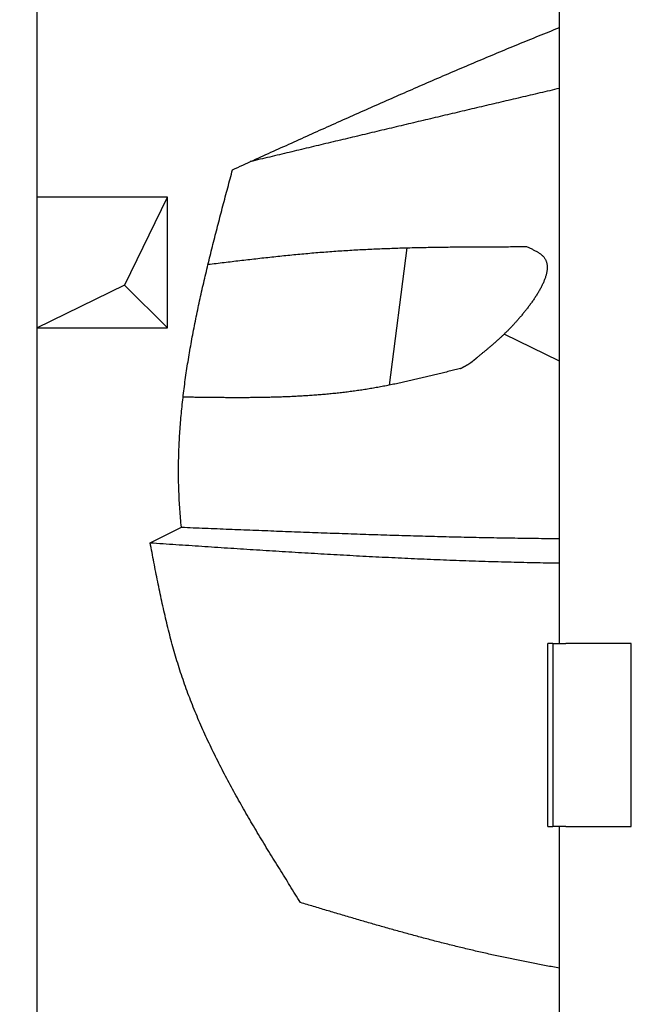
# Model space of a CAD drawing. Extents: x 562 to 7231, y 5317 to 12476.
# Tile 4 of 68: x 1060 to 1528, y 8432 to 9186. Entities that reach past the tile are written whole.
import ezdxf

# ---------------------------------------------------------------- set-up
doc = ezdxf.new("R2010")
doc.units = 0
doc.layers.get('0').update_dxf_attribs({"linetype": 'CONTINUOUS'})
doc.layers.get('DEFPOINTS').update_dxf_attribs({"linetype": 'CONTINUOUS'})
for name, color, linetype in [('4', 3, 'CONTINUOUS'), ('BREAKTHROUGH', 1, 'CONTINUOUS'), ('CAR', 10, 'CONTINUOUS')]:
    doc.layers.add(name, color=color, linetype=linetype)
doc.styles.get("Standard").update_dxf_attribs({"font": 'ISOCP.SHX'})
doc.dimstyles.get("Standard").update_dxf_attribs({"dimtxt": 50, "dimasz": 100, "dimexe": 0.18, "dimexo": 0.0625, "dimgap": 15, "dimtad": 1, "dimlfac": 0.1, "dimzin": 0, "dimcen": 0.09, "dimazin": 3, "dimtfac": 1, "dimtofl": 0, "dimtmove": 0, "dimatfit": 3})

# ---------------------------------------------------------------- blocks, each defined once
blk = doc.blocks.new('PUNKT')
at = {"layer": '4', "color": 0, "linetype": 'BYBLOCK'}
blk.add_line((-0.5, 0), (-1, 0), dxfattribs=at)
at = {"layer": '4', "color": 0, "linetype": 'BYBLOCK', "const_width": 0.5}
blk.add_lwpolyline([(-0.25, 0, 1), (0.25, 0, 1)], format="xyb", close=True, dxfattribs=at)
blk = doc.blocks.new('*U39')
at = {"layer": '4', "color": 2}
blk.add_text('88.4', height=70, rotation=90, dxfattribs=at).set_placement((632.77, 8470.24))
blk = doc.blocks.new('*D7')
at = {"layer": '4'}
for p, q in [((1052.71, 8999.58), (622.77, 8999.58)), ((662.77, 8155.9), (662.77, 8959.58)), ((852.77, 8115.9), (622.77, 8115.9))]:
    blk.add_line(p, q, dxfattribs=at)
at = {"layer": 'DEFPOINTS', "color": 0}
for p in [(662.77, 8999.58), (1072.71, 8999.58), (872.77, 8115.9)]:
    blk.add_point(p, dxfattribs=at)
blk.add_blockref('*U39', (0, 0))
at = {"layer": '4', "xscale": 40, "yscale": 40, "zscale": 40}
for p, rotation in [((662.77, 8999.58), 90), ((662.77, 8115.9), 270)]:
    blk.add_blockref('PUNKT', p, dxfattribs=dict(at, rotation=rotation))

msp = doc.modelspace()

# ---------------------------------------------------------------- linework, layer by layer
for p, q in [((1072.775, 11965.902), (1072.775, 5815.902)), ((1472.775, 8708.018), (1472.775, 10683.018)), ((1467.775, 8708.018), (1463.775, 8708.018)), ((1463.775, 8568.018), (1463.775, 8708.018)), ((1467.775, 8708.018), (1477.775, 8708.018)), ((1467.775, 8708.018), (1467.775, 8568.018)), ((1527.775, 8708.018), (1477.775, 8708.018)), ((1527.775, 8568.018), (1527.775, 8708.018)), ((1463.775, 8568.018), (1467.775, 8568.018)), ((1477.775, 8568.018), (1467.775, 8568.018)), ((1472.775, 8027.85), (1472.775, 8568.018)), ((1477.775, 8568.018), (1527.775, 8568.018))]:
    msp.add_line(p, q)
at = {"layer": 'BREAKTHROUGH'}
for p, q in [((1140.082, 8982.532), (1172.709, 9049.579)), ((1072.709, 8949.579), (1140.082, 8982.532)), ((1139.864, 8982.425), (1172.709, 8949.579))]:
    msp.add_line(p, q, dxfattribs=at)
msp.add_lwpolyline([(1172.709, 9049.579), (1072.709, 9049.579), (1072.709, 8949.579), (1172.709, 8949.579)], close=True, dxfattribs=at)
at = {"layer": 'CAR'}
for p, q in [((1356.015, 9010.932), (1342.444, 8905.75)), ((1472.775, 8924.149), (1430.523, 8944.888)), ((1159.546, 8785.13), (1183.446, 8797.039))]:
    msp.add_line(p, q, dxfattribs=at)
for points in [[(1222.62, 9070.73, 0), (1224.58, 9071.62, 0), (1226.54, 9072.51, 0), (1228.5, 9073.4, 0), (1230.46, 9074.28, 0), (1232.42, 9075.17, 0), (1234.38, 9076.06, 0), (1236.34, 9076.95, 0), (1238.3, 9077.84, 0), (1240.26, 9078.72, 0), (1242.22, 9079.61, 0), (1244.18, 9080.5, 0), (1246.14, 9081.39, 0), (1248.09, 9082.28, 0), (1250.05, 9083.16, 0), (1252.01, 9084.05, 0), (1253.97, 9084.94, 0), (1255.93, 9085.82, 0), (1257.89, 9086.71, 0), (1259.85, 9087.6, 0), (1261.81, 9088.48, 0), (1263.77, 9089.37, 0), (1265.73, 9090.25, 0), (1267.69, 9091.14, 0), (1269.65, 9092.02, 0), (1271.61, 9092.91, 0), (1273.57, 9093.79, 0), (1275.53, 9094.68, 0), (1277.49, 9095.56, 0), (1279.45, 9096.44, 0), (1281.42, 9097.33, 0), (1283.38, 9098.21, 0), (1285.34, 9099.09, 0), (1287.3, 9099.97, 0), (1289.26, 9100.86, 0), (1291.22, 9101.74, 0), (1293.18, 9102.62, 0), (1295.14, 9103.5, 0), (1297.11, 9104.38, 0), (1299.07, 9105.26, 0), (1301.03, 9106.14, 0), (1302.99, 9107.02, 0), (1304.96, 9107.89, 0), (1306.92, 9108.77, 0), (1308.88, 9109.65, 0), (1310.84, 9110.53, 0), (1312.81, 9111.4, 0), (1314.77, 9112.28, 0), (1316.73, 9113.15, 0), (1318.7, 9114.03, 0), (1320.66, 9114.9, 0), (1322.63, 9115.77, 0), (1324.59, 9116.65, 0), (1326.55, 9117.52, 0), (1328.52, 9118.39, 0), (1330.48, 9119.26, 0), (1332.45, 9120.13, 0), (1334.42, 9121, 0), (1336.38, 9121.87, 0), (1338.35, 9122.74, 0), (1340.31, 9123.61, 0), (1342.28, 9124.47, 0), (1344.25, 9125.34, 0), (1346.21, 9126.2, 0), (1348.18, 9127.07, 0), (1350.15, 9127.93, 0), (1352.11, 9128.8, 0), (1354.08, 9129.66, 0), (1356.05, 9130.52, 0), (1358.02, 9131.38, 0), (1359.99, 9132.24, 0), (1361.96, 9133.1, 0), (1363.93, 9133.96, 0), (1365.89, 9134.81, 0), (1367.86, 9135.67, 0), (1369.83, 9136.53, 0), (1371.8, 9137.38, 0), (1373.78, 9138.24, 0), (1375.75, 9139.09, 0), (1377.72, 9139.94, 0), (1379.69, 9140.79, 0), (1381.66, 9141.64, 0), (1383.63, 9142.49, 0), (1385.61, 9143.34, 0), (1387.58, 9144.19, 0), (1389.55, 9145.03, 0), (1391.53, 9145.88, 0), (1393.5, 9146.72, 0), (1395.47, 9147.57, 0), (1397.45, 9148.41, 0), (1399.42, 9149.25, 0), (1401.4, 9150.09, 0), (1403.37, 9150.93, 0), (1405.35, 9151.77, 0), (1407.33, 9152.6, 0), (1409.3, 9153.44, 0), (1411.28, 9154.27, 0), (1413.26, 9155.11, 0), (1415.23, 9155.94, 0), (1417.21, 9156.77, 0), (1419.19, 9157.6, 0), (1421.17, 9158.43, 0), (1423.15, 9159.26, 0), (1425.13, 9160.08, 0), (1427.11, 9160.91, 0), (1429.09, 9161.73, 0), (1431.07, 9162.56, 0), (1433.05, 9163.38, 0), (1435.03, 9164.2, 0), (1437.02, 9165.02, 0), (1439, 9165.84, 0), (1440.98, 9166.65, 0), (1442.97, 9167.47, 0), (1444.95, 9168.28, 0), (1446.93, 9169.09, 0), (1448.92, 9169.9, 0), (1450.91, 9170.71, 0), (1452.89, 9171.52, 0), (1454.88, 9172.33, 0), (1456.86, 9173.14, 0), (1458.85, 9173.94, 0), (1460.84, 9174.74, 0), (1462.83, 9175.54, 0), (1464.82, 9176.34, 0), (1466.8, 9177.14, 0), (1468.79, 9177.94, 0), (1470.78, 9178.74, 0), (1472.77, 9179.53, 0)], [(1472.77, 9132.94, 0), (1470.91, 9132.51, 0), (1469.05, 9132.07, 0), (1467.18, 9131.64, 0), (1465.32, 9131.2, 0), (1463.45, 9130.77, 0), (1461.59, 9130.33, 0), (1459.73, 9129.9, 0), (1457.86, 9129.46, 0), (1456, 9129.02, 0), (1454.13, 9128.59, 0), (1452.27, 9128.15, 0), (1450.41, 9127.71, 0), (1448.54, 9127.28, 0), (1446.68, 9126.84, 0), (1444.81, 9126.4, 0), (1442.95, 9125.97, 0), (1441.09, 9125.53, 0), (1439.22, 9125.09, 0), (1437.36, 9124.65, 0), (1435.5, 9124.22, 0), (1433.63, 9123.78, 0), (1431.77, 9123.34, 0), (1429.9, 9122.9, 0), (1428.04, 9122.46, 0), (1426.18, 9122.03, 0), (1424.31, 9121.59, 0), (1422.45, 9121.15, 0), (1420.59, 9120.71, 0), (1418.72, 9120.27, 0), (1416.86, 9119.83, 0), (1415, 9119.39, 0), (1413.13, 9118.95, 0), (1411.27, 9118.52, 0), (1409.41, 9118.08, 0), (1407.54, 9117.64, 0), (1405.68, 9117.2, 0), (1403.82, 9116.76, 0), (1401.95, 9116.32, 0), (1400.09, 9115.88, 0), (1398.23, 9115.44, 0), (1396.36, 9115, 0), (1394.5, 9114.56, 0), (1392.64, 9114.12, 0), (1390.78, 9113.68, 0), (1388.91, 9113.24, 0), (1387.05, 9112.79, 0), (1385.19, 9112.35, 0), (1383.32, 9111.91, 0), (1381.46, 9111.47, 0), (1379.6, 9111.03, 0), (1377.73, 9110.59, 0), (1375.87, 9110.15, 0), (1374.01, 9109.71, 0), (1372.15, 9109.27, 0), (1370.28, 9108.82, 0), (1368.42, 9108.38, 0), (1366.56, 9107.94, 0), (1364.7, 9107.5, 0), (1362.83, 9107.06, 0), (1360.97, 9106.62, 0), (1359.11, 9106.17, 0), (1357.24, 9105.73, 0), (1355.38, 9105.29, 0), (1353.52, 9104.85, 0), (1351.66, 9104.41, 0), (1349.79, 9103.96, 0), (1347.93, 9103.52, 0), (1346.07, 9103.08, 0), (1344.21, 9102.64, 0), (1342.34, 9102.19, 0), (1340.48, 9101.75, 0), (1338.62, 9101.31, 0), (1336.76, 9100.86, 0), (1334.89, 9100.42, 0), (1333.03, 9099.98, 0), (1331.17, 9099.54, 0), (1329.31, 9099.09, 0), (1327.44, 9098.65, 0), (1325.58, 9098.21, 0), (1323.72, 9097.76, 0), (1321.86, 9097.32, 0), (1319.99, 9096.88, 0), (1318.13, 9096.43, 0), (1316.27, 9095.99, 0), (1314.41, 9095.54, 0), (1312.54, 9095.1, 0), (1310.68, 9094.66, 0), (1308.82, 9094.21, 0), (1306.96, 9093.77, 0), (1305.1, 9093.33, 0), (1303.23, 9092.88, 0), (1301.37, 9092.44, 0), (1299.51, 9091.99, 0), (1297.65, 9091.55, 0), (1295.78, 9091.11, 0), (1293.92, 9090.66, 0), (1292.06, 9090.22, 0), (1290.2, 9089.77, 0), (1288.33, 9089.33, 0), (1286.47, 9088.89, 0), (1284.61, 9088.44, 0), (1282.75, 9088, 0), (1280.89, 9087.55, 0), (1279.02, 9087.11, 0), (1277.16, 9086.66, 0), (1275.3, 9086.22, 0), (1273.44, 9085.78, 0), (1271.58, 9085.33, 0), (1269.71, 9084.89, 0), (1267.85, 9084.44, 0), (1265.99, 9084, 0), (1264.13, 9083.55, 0), (1262.26, 9083.11, 0), (1260.4, 9082.66, 0), (1258.54, 9082.22, 0), (1256.68, 9081.77, 0), (1254.82, 9081.33, 0), (1252.95, 9080.89, 0), (1251.09, 9080.44, 0), (1249.23, 9080, 0), (1247.37, 9079.55, 0), (1245.51, 9079.11, 0), (1243.64, 9078.66, 0), (1241.78, 9078.22, 0), (1239.92, 9077.77, 0), (1238.06, 9077.33, 0), (1236.19, 9076.88, 0)], [(1183.45, 8797.04, 0), (1183.28, 8798.74, 0), (1183.12, 8800.44, 0), (1182.96, 8802.14, 0), (1182.81, 8803.84, 0), (1182.67, 8805.54, 0), (1182.54, 8807.24, 0), (1182.41, 8808.94, 0), (1182.28, 8810.64, 0), (1182.17, 8812.34, 0), (1182.06, 8814.04, 0), (1181.96, 8815.75, 0), (1181.86, 8817.45, 0), (1181.77, 8819.15, 0), (1181.69, 8820.85, 0), (1181.62, 8822.56, 0), (1181.55, 8824.26, 0), (1181.49, 8825.97, 0), (1181.43, 8827.67, 0), (1181.39, 8829.38, 0), (1181.35, 8831.08, 0), (1181.31, 8832.79, 0), (1181.29, 8834.5, 0), (1181.27, 8836.2, 0), (1181.26, 8837.91, 0), (1181.25, 8839.62, 0), (1181.25, 8841.33, 0), (1181.26, 8843.03, 0), (1181.28, 8844.74, 0), (1181.3, 8846.45, 0), (1181.33, 8848.16, 0), (1181.37, 8849.87, 0), (1181.41, 8851.58, 0), (1181.46, 8853.29, 0), (1181.52, 8855, 0), (1181.58, 8856.71, 0), (1181.65, 8858.43, 0), (1181.72, 8860.14, 0), (1181.8, 8861.85, 0), (1181.89, 8863.56, 0), (1181.99, 8865.28, 0), (1182.09, 8866.99, 0), (1182.19, 8868.7, 0), (1182.3, 8870.42, 0), (1182.42, 8872.13, 0), (1182.55, 8873.85, 0), (1182.68, 8875.56, 0), (1182.81, 8877.28, 0), (1182.95, 8878.99, 0), (1183.1, 8880.71, 0), (1183.25, 8882.42, 0), (1183.41, 8884.14, 0), (1183.58, 8885.86, 0), (1183.75, 8887.58, 0), (1183.92, 8889.29, 0), (1184.1, 8891.01, 0), (1184.29, 8892.73, 0), (1184.48, 8894.45, 0), (1184.68, 8896.17, 0), (1184.88, 8897.88, 0), (1185.09, 8899.6, 0), (1185.3, 8901.32, 0), (1185.52, 8903.04, 0), (1185.74, 8904.76, 0), (1185.97, 8906.48, 0), (1186.2, 8908.2, 0), (1186.44, 8909.92, 0), (1186.68, 8911.65, 0), (1186.93, 8913.37, 0), (1187.18, 8915.09, 0), (1187.44, 8916.81, 0), (1187.7, 8918.53, 0), (1187.96, 8920.26, 0), (1188.23, 8921.98, 0), (1188.51, 8923.7, 0), (1188.79, 8925.42, 0), (1189.07, 8927.15, 0), (1189.36, 8928.87, 0), (1189.65, 8930.59, 0), (1189.94, 8932.32, 0), (1190.24, 8934.04, 0), (1190.55, 8935.77, 0), (1190.86, 8937.49, 0), (1191.17, 8939.22, 0), (1191.48, 8940.94, 0), (1191.8, 8942.67, 0), (1192.13, 8944.39, 0), (1192.46, 8946.12, 0), (1192.79, 8947.84, 0), (1193.12, 8949.57, 0), (1193.46, 8951.3, 0), (1193.8, 8953.02, 0), (1194.15, 8954.75, 0), (1194.5, 8956.48, 0), (1194.85, 8958.2, 0), (1195.21, 8959.93, 0), (1195.57, 8961.66, 0), (1195.93, 8963.39, 0), (1196.3, 8965.11, 0), (1196.66, 8966.84, 0), (1197.04, 8968.57, 0), (1197.41, 8970.3, 0), (1197.79, 8972.03, 0), (1198.17, 8973.76, 0), (1198.55, 8975.49, 0), (1198.94, 8977.21, 0), (1199.33, 8978.94, 0), (1199.72, 8980.67, 0), (1200.12, 8982.4, 0), (1200.52, 8984.13, 0), (1200.92, 8985.86, 0), (1201.32, 8987.59, 0), (1201.72, 8989.32, 0), (1202.13, 8991.05, 0), (1202.54, 8992.78, 0), (1202.95, 8994.51, 0), (1203.37, 8996.24, 0), (1203.79, 8997.97, 0), (1204.21, 8999.7, 0), (1204.63, 9001.43, 0), (1205.05, 9003.17, 0), (1205.48, 9004.9, 0), (1205.9, 9006.63, 0), (1206.33, 9008.36, 0), (1206.76, 9010.09, 0), (1207.2, 9011.82, 0), (1207.63, 9013.55, 0), (1208.07, 9015.29, 0), (1208.51, 9017.02, 0), (1208.95, 9018.75, 0), (1209.39, 9020.48, 0), (1209.83, 9022.21, 0), (1210.27, 9023.95, 0), (1210.72, 9025.68, 0), (1211.17, 9027.41, 0), (1211.61, 9029.14, 0), (1212.06, 9030.87, 0), (1212.51, 9032.61, 0), (1212.97, 9034.34, 0), (1213.42, 9036.07, 0), (1213.87, 9037.8, 0), (1214.33, 9039.54, 0), (1214.78, 9041.27, 0), (1215.24, 9043, 0), (1215.7, 9044.74, 0), (1216.16, 9046.47, 0), (1216.61, 9048.2, 0), (1217.07, 9049.93, 0), (1217.53, 9051.67, 0), (1218, 9053.4, 0), (1218.46, 9055.13, 0), (1218.92, 9056.87, 0), (1219.38, 9058.6, 0), (1219.84, 9060.33, 0), (1220.31, 9062.07, 0), (1220.77, 9063.8, 0), (1221.23, 9065.53, 0), (1221.7, 9067.27, 0), (1222.16, 9069, 0), (1222.62, 9070.73, 0)], [(1203.86, 8998.28, 0), (1205.39, 8998.46, 0), (1206.91, 8998.65, 0), (1208.44, 8998.83, 0), (1209.97, 8999.02, 0), (1211.49, 8999.2, 0), (1213.02, 8999.38, 0), (1214.54, 8999.57, 0), (1216.07, 8999.75, 0), (1217.6, 8999.93, 0), (1219.12, 9000.11, 0), (1220.65, 9000.3, 0), (1222.18, 9000.48, 0), (1223.7, 9000.66, 0), (1225.23, 9000.84, 0), (1226.76, 9001.02, 0), (1228.28, 9001.2, 0), (1229.81, 9001.38, 0), (1231.34, 9001.56, 0), (1232.86, 9001.73, 0), (1234.39, 9001.91, 0), (1235.92, 9002.09, 0), (1237.44, 9002.26, 0), (1238.97, 9002.44, 0), (1240.5, 9002.61, 0), (1242.03, 9002.78, 0), (1243.55, 9002.95, 0), (1245.08, 9003.13, 0), (1246.61, 9003.3, 0), (1248.13, 9003.46, 0), (1249.66, 9003.63, 0), (1251.19, 9003.8, 0), (1252.72, 9003.96, 0), (1254.24, 9004.13, 0), (1255.77, 9004.29, 0), (1257.3, 9004.45, 0), (1258.83, 9004.61, 0), (1260.36, 9004.77, 0), (1261.88, 9004.93, 0), (1263.41, 9005.08, 0), (1264.94, 9005.24, 0), (1266.47, 9005.39, 0), (1268, 9005.54, 0), (1269.53, 9005.69, 0), (1271.05, 9005.84, 0), (1272.58, 9005.98, 0), (1274.11, 9006.13, 0), (1275.64, 9006.27, 0), (1277.17, 9006.41, 0), (1278.7, 9006.55, 0), (1280.23, 9006.69, 0), (1281.76, 9006.82, 0), (1283.29, 9006.96, 0), (1284.82, 9007.09, 0), (1286.35, 9007.22, 0), (1287.88, 9007.34, 0), (1289.41, 9007.47, 0), (1290.94, 9007.59, 0), (1292.47, 9007.71, 0), (1294, 9007.83, 0), (1295.53, 9007.95, 0), (1297.06, 9008.06, 0), (1298.59, 9008.17, 0), (1300.12, 9008.28, 0), (1301.66, 9008.39, 0), (1303.19, 9008.5, 0), (1304.72, 9008.6, 0), (1306.25, 9008.7, 0), (1307.78, 9008.8, 0), (1309.31, 9008.89, 0), (1310.85, 9008.99, 0), (1312.38, 9009.08, 0), (1313.91, 9009.17, 0), (1315.44, 9009.26, 0), (1316.98, 9009.34, 0), (1318.51, 9009.43, 0), (1320.04, 9009.51, 0), (1321.58, 9009.59, 0), (1323.11, 9009.67, 0), (1324.64, 9009.75, 0), (1326.18, 9009.82, 0), (1327.71, 9009.89, 0), (1329.24, 9009.96, 0), (1330.78, 9010.03, 0), (1332.31, 9010.1, 0), (1333.84, 9010.17, 0), (1335.38, 9010.23, 0), (1336.91, 9010.29, 0), (1338.45, 9010.35, 0), (1339.98, 9010.41, 0), (1341.52, 9010.47, 0), (1343.05, 9010.52, 0), (1344.59, 9010.58, 0), (1346.12, 9010.63, 0), (1347.66, 9010.68, 0), (1349.19, 9010.73, 0), (1350.73, 9010.78, 0), (1352.26, 9010.82, 0), (1353.8, 9010.87, 0), (1355.33, 9010.91, 0), (1356.87, 9010.95, 0), (1358.4, 9011, 0), (1359.94, 9011.04, 0), (1361.48, 9011.07, 0), (1363.01, 9011.11, 0), (1364.55, 9011.15, 0), (1366.08, 9011.18, 0), (1367.62, 9011.21, 0), (1369.16, 9011.24, 0), (1370.69, 9011.28, 0), (1372.23, 9011.3, 0), (1373.77, 9011.33, 0), (1375.3, 9011.36, 0), (1376.84, 9011.39, 0), (1378.38, 9011.41, 0), (1379.91, 9011.44, 0), (1381.45, 9011.46, 0), (1382.99, 9011.48, 0), (1384.52, 9011.5, 0), (1386.06, 9011.52, 0), (1387.6, 9011.54, 0), (1389.13, 9011.56, 0), (1390.67, 9011.58, 0), (1392.21, 9011.59, 0), (1393.75, 9011.61, 0), (1395.28, 9011.62, 0), (1396.82, 9011.64, 0), (1398.36, 9011.65, 0), (1399.9, 9011.66, 0), (1401.43, 9011.67, 0), (1402.97, 9011.68, 0), (1404.51, 9011.7, 0), (1406.05, 9011.7, 0), (1407.58, 9011.71, 0), (1409.12, 9011.72, 0), (1410.66, 9011.73, 0), (1412.2, 9011.74, 0), (1413.74, 9011.74, 0), (1415.27, 9011.75, 0), (1416.81, 9011.76, 0), (1418.35, 9011.76, 0), (1419.89, 9011.77, 0), (1421.43, 9011.77, 0), (1422.96, 9011.78, 0), (1424.5, 9011.78, 0), (1426.04, 9011.78, 0), (1427.58, 9011.79, 0), (1429.12, 9011.79, 0), (1430.66, 9011.79, 0), (1432.19, 9011.79, 0), (1433.73, 9011.79, 0), (1435.27, 9011.8, 0), (1436.81, 9011.8, 0), (1438.35, 9011.8, 0), (1439.88, 9011.8, 0), (1441.42, 9011.8, 0), (1442.96, 9011.8, 0), (1444.5, 9011.8, 0), (1446.04, 9011.8, 0), (1447.58, 9011.81, 0)], [(1447.58, 9011.81, 0), (1448.16, 9011.55, 0), (1448.74, 9011.3, 0), (1449.31, 9011.05, 0), (1449.89, 9010.79, 0), (1450.46, 9010.54, 0), (1451.03, 9010.28, 0), (1451.59, 9010.02, 0), (1452.15, 9009.76, 0), (1452.71, 9009.5, 0), (1453.25, 9009.23, 0), (1453.79, 9008.96, 0), (1454.32, 9008.68, 0), (1454.84, 9008.41, 0), (1455.35, 9008.12, 0), (1455.86, 9007.84, 0), (1456.35, 9007.54, 0), (1456.82, 9007.24, 0), (1457.29, 9006.94, 0), (1457.74, 9006.63, 0), (1458.18, 9006.31, 0), (1458.6, 9005.99, 0), (1459.01, 9005.66, 0), (1459.4, 9005.32, 0), (1459.77, 9004.98, 0), (1460.13, 9004.62, 0), (1460.47, 9004.26, 0), (1460.78, 9003.89, 0), (1461.08, 9003.51, 0), (1461.36, 9003.12, 0), (1461.62, 9002.73, 0), (1461.86, 9002.32, 0), (1462.08, 9001.91, 0), (1462.29, 9001.49, 0), (1462.47, 9001.06, 0), (1462.64, 9000.62, 0), (1462.79, 9000.18, 0), (1462.93, 8999.72, 0), (1463.04, 8999.26, 0), (1463.14, 8998.8, 0), (1463.23, 8998.33, 0), (1463.29, 8997.85, 0), (1463.34, 8997.36, 0), (1463.38, 8996.87, 0), (1463.4, 8996.37, 0), (1463.4, 8995.87, 0), (1463.39, 8995.36, 0), (1463.37, 8994.85, 0), (1463.33, 8994.33, 0), (1463.28, 8993.8, 0), (1463.21, 8993.27, 0), (1463.13, 8992.74, 0), (1463.03, 8992.2, 0), (1462.93, 8991.65, 0), (1462.81, 8991.11, 0), (1462.67, 8990.55, 0), (1462.53, 8990, 0), (1462.37, 8989.44, 0), (1462.2, 8988.87, 0), (1462.02, 8988.31, 0), (1461.83, 8987.74, 0), (1461.63, 8987.16, 0), (1461.42, 8986.59, 0), (1461.19, 8986.01, 0), (1460.96, 8985.43, 0), (1460.71, 8984.84, 0), (1460.46, 8984.26, 0), (1460.2, 8983.67, 0), (1459.93, 8983.08, 0), (1459.64, 8982.49, 0), (1459.35, 8981.89, 0), (1459.06, 8981.3, 0), (1458.75, 8980.7, 0), (1458.44, 8980.11, 0), (1458.11, 8979.51, 0), (1457.78, 8978.91, 0), (1457.45, 8978.31, 0), (1457.11, 8977.72, 0), (1456.76, 8977.12, 0), (1456.4, 8976.52, 0), (1456.04, 8975.92, 0), (1455.67, 8975.32, 0), (1455.3, 8974.73, 0), (1454.92, 8974.13, 0), (1454.53, 8973.53, 0), (1454.15, 8972.94, 0), (1453.75, 8972.35, 0), (1453.36, 8971.76, 0), (1452.96, 8971.17, 0), (1452.55, 8970.58, 0), (1452.14, 8969.99, 0), (1451.73, 8969.41, 0), (1451.32, 8968.83, 0), (1450.9, 8968.25, 0), (1450.48, 8967.67, 0), (1450.06, 8967.1, 0), (1449.64, 8966.53, 0), (1449.21, 8965.96, 0), (1448.79, 8965.4, 0), (1448.36, 8964.84, 0), (1447.93, 8964.29, 0), (1447.5, 8963.73, 0), (1447.07, 8963.19, 0), (1446.64, 8962.64, 0), (1446.21, 8962.1, 0), (1445.79, 8961.57, 0), (1445.36, 8961.04, 0), (1444.93, 8960.52, 0), (1444.5, 8960, 0), (1444.08, 8959.48, 0), (1443.65, 8958.97, 0), (1443.23, 8958.46, 0), (1442.8, 8957.96, 0), (1442.38, 8957.46, 0), (1441.95, 8956.97, 0), (1441.53, 8956.48, 0), (1441.11, 8955.99, 0), (1440.69, 8955.51, 0), (1440.26, 8955.03, 0), (1439.84, 8954.56, 0), (1439.42, 8954.09, 0), (1439, 8953.63, 0), (1438.58, 8953.16, 0), (1438.16, 8952.71, 0), (1437.75, 8952.25, 0), (1437.33, 8951.8, 0), (1436.91, 8951.35, 0), (1436.49, 8950.91, 0), (1436.07, 8950.47, 0), (1435.66, 8950.04, 0), (1435.24, 8949.6, 0), (1434.83, 8949.17, 0), (1434.41, 8948.75, 0), (1434, 8948.32, 0), (1433.58, 8947.9, 0), (1433.17, 8947.49, 0), (1432.75, 8947.07, 0), (1432.34, 8946.66, 0), (1431.93, 8946.25, 0), (1431.51, 8945.85, 0), (1431.1, 8945.45, 0), (1430.69, 8945.05, 0), (1430.28, 8944.65, 0), (1429.87, 8944.26, 0), (1429.45, 8943.87, 0), (1429.04, 8943.48, 0), (1428.63, 8943.09, 0), (1428.22, 8942.71, 0), (1427.81, 8942.33, 0), (1427.4, 8941.95, 0), (1426.99, 8941.57, 0), (1426.58, 8941.2, 0), (1426.18, 8940.82, 0), (1425.77, 8940.45, 0), (1425.36, 8940.09, 0), (1424.95, 8939.72, 0), (1424.54, 8939.36, 0), (1424.14, 8938.99, 0), (1423.73, 8938.63, 0), (1423.32, 8938.28, 0), (1422.91, 8937.92, 0), (1422.51, 8937.56, 0), (1422.1, 8937.21, 0), (1421.69, 8936.86, 0), (1421.29, 8936.51, 0), (1420.88, 8936.16, 0), (1420.48, 8935.81, 0), (1420.07, 8935.47, 0), (1419.67, 8935.12, 0), (1419.26, 8934.78, 0), (1418.86, 8934.44, 0), (1418.45, 8934.1, 0), (1418.05, 8933.76, 0), (1417.64, 8933.42, 0), (1417.24, 8933.08, 0), (1416.83, 8932.74, 0), (1416.43, 8932.41, 0), (1416.02, 8932.07, 0), (1415.62, 8931.74, 0), (1415.21, 8931.4, 0), (1414.81, 8931.07, 0), (1414.41, 8930.74, 0), (1414, 8930.4, 0), (1413.6, 8930.07, 0), (1413.19, 8929.74, 0), (1412.79, 8929.41, 0), (1412.39, 8929.08, 0), (1411.98, 8928.75, 0), (1411.58, 8928.42, 0), (1411.18, 8928.09, 0), (1410.77, 8927.76, 0), (1410.37, 8927.43, 0)], [(1397.17, 8918.58, 0), (1397.26, 8918.63, 0), (1397.35, 8918.68, 0), (1397.44, 8918.72, 0), (1397.53, 8918.77, 0), (1397.62, 8918.82, 0), (1397.7, 8918.86, 0), (1397.79, 8918.91, 0), (1397.88, 8918.96, 0), (1397.97, 8919, 0), (1398.06, 8919.05, 0), (1398.15, 8919.1, 0), (1398.24, 8919.14, 0), (1398.33, 8919.19, 0), (1398.42, 8919.23, 0), (1398.51, 8919.28, 0), (1398.6, 8919.33, 0), (1398.69, 8919.38, 0), (1398.77, 8919.42, 0), (1398.86, 8919.47, 0), (1398.95, 8919.52, 0), (1399.04, 8919.56, 0), (1399.13, 8919.61, 0), (1399.22, 8919.66, 0), (1399.31, 8919.7, 0), (1399.4, 8919.75, 0), (1399.49, 8919.8, 0), (1399.57, 8919.85, 0), (1399.66, 8919.89, 0), (1399.75, 8919.94, 0), (1399.84, 8919.99, 0), (1399.93, 8920.04, 0), (1400.02, 8920.08, 0), (1400.1, 8920.13, 0), (1400.19, 8920.18, 0), (1400.28, 8920.23, 0), (1400.37, 8920.28, 0), (1400.46, 8920.32, 0), (1400.54, 8920.37, 0), (1400.63, 8920.42, 0), (1400.72, 8920.47, 0), (1400.81, 8920.52, 0), (1400.9, 8920.57, 0), (1400.98, 8920.62, 0), (1401.07, 8920.66, 0), (1401.16, 8920.71, 0), (1401.25, 8920.76, 0), (1401.33, 8920.81, 0), (1401.42, 8920.86, 0), (1401.51, 8920.91, 0), (1401.59, 8920.96, 0), (1401.68, 8921.01, 0), (1401.77, 8921.06, 0), (1401.85, 8921.11, 0), (1401.94, 8921.16, 0), (1402.03, 8921.21, 0), (1402.11, 8921.26, 0), (1402.2, 8921.31, 0), (1402.29, 8921.37, 0), (1402.37, 8921.42, 0), (1402.46, 8921.47, 0), (1402.54, 8921.52, 0), (1402.63, 8921.57, 0), (1402.72, 8921.62, 0), (1402.8, 8921.68, 0), (1402.89, 8921.73, 0), (1402.97, 8921.78, 0), (1403.06, 8921.83, 0), (1403.14, 8921.89, 0), (1403.23, 8921.94, 0), (1403.31, 8921.99, 0), (1403.39, 8922.05, 0), (1403.48, 8922.1, 0), (1403.56, 8922.15, 0), (1403.65, 8922.21, 0), (1403.73, 8922.26, 0), (1403.82, 8922.32, 0), (1403.9, 8922.37, 0), (1403.98, 8922.42, 0), (1404.07, 8922.48, 0), (1404.15, 8922.54, 0), (1404.23, 8922.59, 0), (1404.32, 8922.65, 0), (1404.4, 8922.7, 0), (1404.48, 8922.76, 0), (1404.56, 8922.82, 0), (1404.65, 8922.87, 0), (1404.73, 8922.93, 0), (1404.81, 8922.99, 0), (1404.89, 8923.04, 0), (1404.97, 8923.1, 0), (1405.05, 8923.16, 0), (1405.14, 8923.22, 0), (1405.22, 8923.28, 0), (1405.3, 8923.33, 0), (1405.38, 8923.39, 0), (1405.46, 8923.45, 0), (1405.54, 8923.51, 0), (1405.62, 8923.57, 0), (1405.7, 8923.63, 0), (1405.78, 8923.69, 0), (1405.86, 8923.75, 0), (1405.94, 8923.81, 0), (1406.02, 8923.87, 0), (1406.1, 8923.93, 0), (1406.18, 8923.99, 0), (1406.26, 8924.05, 0), (1406.34, 8924.11, 0), (1406.42, 8924.17, 0), (1406.5, 8924.23, 0), (1406.58, 8924.3, 0), (1406.66, 8924.36, 0), (1406.74, 8924.42, 0), (1406.82, 8924.48, 0), (1406.89, 8924.54, 0), (1406.97, 8924.6, 0), (1407.05, 8924.67, 0), (1407.13, 8924.73, 0), (1407.21, 8924.79, 0), (1407.29, 8924.85, 0), (1407.36, 8924.92, 0), (1407.44, 8924.98, 0), (1407.52, 8925.04, 0), (1407.6, 8925.11, 0), (1407.68, 8925.17, 0), (1407.75, 8925.23, 0), (1407.83, 8925.3, 0), (1407.91, 8925.36, 0), (1407.99, 8925.42, 0), (1408.06, 8925.49, 0), (1408.14, 8925.55, 0), (1408.22, 8925.62, 0), (1408.3, 8925.68, 0), (1408.37, 8925.74, 0), (1408.45, 8925.81, 0), (1408.53, 8925.87, 0), (1408.6, 8925.94, 0), (1408.68, 8926, 0), (1408.76, 8926.07, 0), (1408.84, 8926.13, 0), (1408.91, 8926.2, 0), (1408.99, 8926.26, 0), (1409.07, 8926.32, 0), (1409.14, 8926.39, 0), (1409.22, 8926.45, 0), (1409.3, 8926.52, 0), (1409.37, 8926.58, 0), (1409.45, 8926.65, 0), (1409.53, 8926.71, 0), (1409.6, 8926.78, 0), (1409.68, 8926.85, 0), (1409.76, 8926.91, 0), (1409.83, 8926.98, 0), (1409.91, 8927.04, 0), (1409.99, 8927.11, 0), (1410.06, 8927.17, 0), (1410.14, 8927.24, 0), (1410.22, 8927.3, 0), (1410.29, 8927.37, 0), (1410.37, 8927.43, 0)], [(1397.17, 8918.58, 0), (1396.08, 8918.31, 0), (1394.99, 8918.03, 0), (1393.9, 8917.76, 0), (1392.81, 8917.48, 0), (1391.72, 8917.21, 0), (1390.63, 8916.94, 0), (1389.54, 8916.66, 0), (1388.44, 8916.39, 0), (1387.35, 8916.11, 0), (1386.26, 8915.84, 0), (1385.17, 8915.57, 0), (1384.08, 8915.3, 0), (1382.99, 8915.02, 0), (1381.9, 8914.75, 0), (1380.81, 8914.48, 0), (1379.72, 8914.21, 0), (1378.62, 8913.94, 0), (1377.53, 8913.67, 0), (1376.44, 8913.41, 0), (1375.35, 8913.14, 0), (1374.26, 8912.87, 0), (1373.17, 8912.61, 0), (1372.07, 8912.35, 0), (1370.98, 8912.08, 0), (1369.89, 8911.82, 0), (1368.8, 8911.56, 0), (1367.7, 8911.3, 0), (1366.61, 8911.04, 0), (1365.52, 8910.79, 0), (1364.42, 8910.53, 0), (1363.33, 8910.28, 0), (1362.23, 8910.02, 0), (1361.14, 8909.77, 0), (1360.05, 8909.52, 0), (1358.95, 8909.27, 0), (1357.86, 8909.03, 0), (1356.76, 8908.78, 0), (1355.66, 8908.54, 0), (1354.57, 8908.3, 0), (1353.47, 8908.06, 0), (1352.38, 8907.82, 0), (1351.28, 8907.58, 0), (1350.18, 8907.35, 0), (1349.09, 8907.11, 0), (1347.99, 8906.88, 0), (1346.89, 8906.65, 0), (1345.79, 8906.43, 0), (1344.69, 8906.2, 0), (1343.59, 8905.98, 0), (1342.5, 8905.76, 0), (1341.4, 8905.54, 0), (1340.3, 8905.33, 0), (1339.2, 8905.11, 0), (1338.09, 8904.9, 0), (1336.99, 8904.69, 0), (1335.89, 8904.49, 0), (1334.79, 8904.28, 0), (1333.69, 8904.08, 0), (1332.58, 8903.88, 0), (1331.48, 8903.69, 0), (1330.38, 8903.5, 0), (1329.27, 8903.31, 0), (1328.17, 8903.12, 0), (1327.06, 8902.93, 0), (1325.96, 8902.75, 0), (1324.85, 8902.57, 0), (1323.75, 8902.4, 0), (1322.64, 8902.22, 0), (1321.53, 8902.05, 0), (1320.43, 8901.89, 0), (1319.32, 8901.72, 0), (1318.21, 8901.56, 0), (1317.1, 8901.4, 0), (1315.99, 8901.25, 0), (1314.88, 8901.1, 0), (1313.77, 8900.95, 0), (1312.66, 8900.8, 0), (1311.55, 8900.66, 0), (1310.44, 8900.52, 0), (1309.32, 8900.38, 0), (1308.21, 8900.24, 0), (1307.1, 8900.11, 0), (1305.98, 8899.98, 0), (1304.87, 8899.85, 0), (1303.76, 8899.73, 0), (1302.64, 8899.61, 0), (1301.53, 8899.49, 0), (1300.41, 8899.37, 0), (1299.3, 8899.26, 0), (1298.18, 8899.15, 0), (1297.06, 8899.04, 0), (1295.95, 8898.93, 0), (1294.83, 8898.83, 0), (1293.71, 8898.73, 0), (1292.6, 8898.63, 0), (1291.48, 8898.53, 0), (1290.36, 8898.44, 0), (1289.24, 8898.34, 0), (1288.12, 8898.25, 0), (1287, 8898.17, 0), (1285.88, 8898.08, 0), (1284.76, 8898, 0), (1283.64, 8897.92, 0), (1282.52, 8897.84, 0), (1281.4, 8897.76, 0), (1280.28, 8897.69, 0), (1279.16, 8897.62, 0), (1278.04, 8897.55, 0), (1276.92, 8897.48, 0), (1275.8, 8897.41, 0), (1274.68, 8897.35, 0), (1273.55, 8897.29, 0), (1272.43, 8897.23, 0), (1271.31, 8897.17, 0), (1270.19, 8897.11, 0), (1269.06, 8897.06, 0), (1267.94, 8897.01, 0), (1266.82, 8896.96, 0), (1265.69, 8896.91, 0), (1264.57, 8896.86, 0), (1263.45, 8896.82, 0), (1262.32, 8896.77, 0), (1261.2, 8896.73, 0), (1260.08, 8896.69, 0), (1258.95, 8896.65, 0), (1257.83, 8896.62, 0), (1256.7, 8896.58, 0), (1255.58, 8896.55, 0), (1254.45, 8896.52, 0), (1253.33, 8896.49, 0), (1252.2, 8896.46, 0), (1251.08, 8896.43, 0), (1249.96, 8896.4, 0), (1248.83, 8896.38, 0), (1247.71, 8896.36, 0), (1246.58, 8896.34, 0), (1245.46, 8896.32, 0), (1244.33, 8896.3, 0), (1243.2, 8896.28, 0), (1242.08, 8896.26, 0), (1240.95, 8896.25, 0), (1239.83, 8896.23, 0), (1238.7, 8896.22, 0), (1237.58, 8896.21, 0), (1236.45, 8896.2, 0), (1235.33, 8896.19, 0), (1234.2, 8896.18, 0), (1233.08, 8896.18, 0), (1231.95, 8896.17, 0), (1230.83, 8896.17, 0), (1229.7, 8896.17, 0), (1228.58, 8896.16, 0), (1227.45, 8896.16, 0), (1226.33, 8896.16, 0), (1225.2, 8896.16, 0), (1224.08, 8896.16, 0), (1222.95, 8896.16, 0), (1221.83, 8896.17, 0), (1220.71, 8896.17, 0), (1219.58, 8896.18, 0), (1218.46, 8896.18, 0), (1217.33, 8896.19, 0), (1216.21, 8896.2, 0), (1215.09, 8896.2, 0), (1213.96, 8896.21, 0), (1212.84, 8896.22, 0), (1211.71, 8896.23, 0), (1210.59, 8896.24, 0), (1209.47, 8896.25, 0), (1208.35, 8896.26, 0), (1207.22, 8896.28, 0), (1206.1, 8896.29, 0), (1204.98, 8896.3, 0), (1203.86, 8896.31, 0), (1202.73, 8896.33, 0), (1201.61, 8896.34, 0), (1200.49, 8896.36, 0), (1199.37, 8896.37, 0), (1198.24, 8896.39, 0), (1197.12, 8896.4, 0), (1196, 8896.42, 0), (1194.88, 8896.44, 0), (1193.76, 8896.45, 0), (1192.64, 8896.47, 0), (1191.51, 8896.49, 0), (1190.39, 8896.5, 0), (1189.27, 8896.52, 0), (1188.15, 8896.54, 0), (1187.03, 8896.55, 0), (1185.91, 8896.57, 0), (1184.79, 8896.59, 0)], [(1183.45, 8797.04, 0), (1185.72, 8796.95, 0), (1188, 8796.85, 0), (1190.28, 8796.76, 0), (1192.56, 8796.67, 0), (1194.84, 8796.57, 0), (1197.12, 8796.48, 0), (1199.39, 8796.39, 0), (1201.67, 8796.3, 0), (1203.95, 8796.2, 0), (1206.23, 8796.11, 0), (1208.51, 8796.02, 0), (1210.79, 8795.93, 0), (1213.06, 8795.83, 0), (1215.34, 8795.74, 0), (1217.62, 8795.65, 0), (1219.9, 8795.56, 0), (1222.18, 8795.47, 0), (1224.46, 8795.37, 0), (1226.73, 8795.28, 0), (1229.01, 8795.19, 0), (1231.29, 8795.1, 0), (1233.57, 8795.01, 0), (1235.85, 8794.92, 0), (1238.13, 8794.83, 0), (1240.4, 8794.74, 0), (1242.68, 8794.65, 0), (1244.96, 8794.56, 0), (1247.24, 8794.47, 0), (1249.52, 8794.38, 0), (1251.8, 8794.29, 0), (1254.07, 8794.2, 0), (1256.35, 8794.11, 0), (1258.63, 8794.02, 0), (1260.91, 8793.94, 0), (1263.19, 8793.85, 0), (1265.47, 8793.76, 0), (1267.74, 8793.67, 0), (1270.02, 8793.59, 0), (1272.3, 8793.5, 0), (1274.58, 8793.42, 0), (1276.86, 8793.33, 0), (1279.14, 8793.25, 0), (1281.41, 8793.16, 0), (1283.69, 8793.08, 0), (1285.97, 8792.99, 0), (1288.25, 8792.91, 0), (1290.53, 8792.83, 0), (1292.81, 8792.74, 0), (1295.08, 8792.66, 0), (1297.36, 8792.58, 0), (1299.64, 8792.5, 0), (1301.92, 8792.42, 0), (1304.2, 8792.34, 0), (1306.48, 8792.26, 0), (1308.75, 8792.18, 0), (1311.03, 8792.1, 0), (1313.31, 8792.02, 0), (1315.59, 8791.94, 0), (1317.87, 8791.87, 0), (1320.15, 8791.79, 0), (1322.42, 8791.71, 0), (1324.7, 8791.64, 0), (1326.98, 8791.56, 0), (1329.26, 8791.49, 0), (1331.54, 8791.41, 0), (1333.82, 8791.34, 0), (1336.09, 8791.27, 0), (1338.37, 8791.19, 0), (1340.65, 8791.12, 0), (1342.93, 8791.05, 0), (1345.21, 8790.98, 0), (1347.48, 8790.91, 0), (1349.76, 8790.84, 0), (1352.04, 8790.78, 0), (1354.32, 8790.71, 0), (1356.6, 8790.64, 0), (1358.88, 8790.58, 0), (1361.15, 8790.51, 0), (1363.43, 8790.45, 0), (1365.71, 8790.38, 0), (1367.99, 8790.32, 0), (1370.27, 8790.26, 0), (1372.54, 8790.19, 0), (1374.82, 8790.13, 0), (1377.1, 8790.07, 0), (1379.38, 8790.01, 0), (1381.66, 8789.95, 0), (1383.93, 8789.9, 0), (1386.21, 8789.84, 0), (1388.49, 8789.78, 0), (1390.77, 8789.73, 0), (1393.05, 8789.67, 0), (1395.32, 8789.62, 0), (1397.6, 8789.57, 0), (1399.88, 8789.51, 0), (1402.16, 8789.46, 0), (1404.44, 8789.41, 0), (1406.72, 8789.36, 0), (1408.99, 8789.32, 0), (1411.27, 8789.27, 0), (1413.55, 8789.22, 0), (1415.83, 8789.18, 0), (1418.11, 8789.13, 0), (1420.38, 8789.09, 0), (1422.66, 8789.04, 0), (1424.94, 8789, 0), (1427.22, 8788.96, 0), (1429.5, 8788.92, 0), (1431.77, 8788.88, 0), (1434.05, 8788.84, 0), (1436.33, 8788.81, 0), (1438.61, 8788.77, 0), (1440.88, 8788.74, 0), (1443.16, 8788.7, 0), (1445.44, 8788.67, 0), (1447.72, 8788.64, 0), (1450, 8788.61, 0), (1452.27, 8788.58, 0), (1454.55, 8788.55, 0), (1456.83, 8788.52, 0), (1459.11, 8788.5, 0), (1461.39, 8788.47, 0), (1463.66, 8788.45, 0), (1465.94, 8788.42, 0), (1468.22, 8788.4, 0), (1470.5, 8788.38, 0), (1472.77, 8788.36, 0)], [(1274.71, 8509.63, 0), (1273.69, 8511.25, 0), (1272.67, 8512.87, 0), (1271.65, 8514.5, 0), (1270.63, 8516.12, 0), (1269.61, 8517.74, 0), (1268.6, 8519.37, 0), (1267.58, 8520.99, 0), (1266.56, 8522.62, 0), (1265.54, 8524.24, 0), (1264.53, 8525.87, 0), (1263.51, 8527.49, 0), (1262.5, 8529.12, 0), (1261.49, 8530.74, 0), (1260.47, 8532.37, 0), (1259.46, 8534, 0), (1258.45, 8535.62, 0), (1257.44, 8537.25, 0), (1256.44, 8538.88, 0), (1255.43, 8540.51, 0), (1254.43, 8542.14, 0), (1253.42, 8543.76, 0), (1252.42, 8545.4, 0), (1251.42, 8547.03, 0), (1250.43, 8548.66, 0), (1249.43, 8550.29, 0), (1248.44, 8551.92, 0), (1247.44, 8553.56, 0), (1246.45, 8555.19, 0), (1245.47, 8556.83, 0), (1244.48, 8558.46, 0), (1243.5, 8560.1, 0), (1242.52, 8561.74, 0), (1241.54, 8563.38, 0), (1240.57, 8565.02, 0), (1239.59, 8566.66, 0), (1238.62, 8568.3, 0), (1237.66, 8569.94, 0), (1236.69, 8571.59, 0), (1235.73, 8573.23, 0), (1234.77, 8574.88, 0), (1233.82, 8576.53, 0), (1232.87, 8578.17, 0), (1231.92, 8579.82, 0), (1230.98, 8581.48, 0), (1230.03, 8583.13, 0), (1229.1, 8584.78, 0), (1228.16, 8586.44, 0), (1227.23, 8588.09, 0), (1226.31, 8589.75, 0), (1225.38, 8591.41, 0), (1224.46, 8593.07, 0), (1223.55, 8594.73, 0), (1222.64, 8596.4, 0), (1221.73, 8598.06, 0), (1220.83, 8599.73, 0), (1219.93, 8601.4, 0), (1219.04, 8603.07, 0), (1218.15, 8604.74, 0), (1217.26, 8606.41, 0), (1216.38, 8608.09, 0), (1215.51, 8609.77, 0), (1214.64, 8611.44, 0), (1213.77, 8613.12, 0), (1212.91, 8614.81, 0), (1212.06, 8616.49, 0), (1211.21, 8618.18, 0), (1210.36, 8619.87, 0), (1209.52, 8621.56, 0), (1208.69, 8623.25, 0), (1207.86, 8624.94, 0), (1207.04, 8626.64, 0), (1206.22, 8628.34, 0), (1205.41, 8630.04, 0), (1204.6, 8631.74, 0), (1203.8, 8633.44, 0), (1203.01, 8635.15, 0), (1202.22, 8636.86, 0), (1201.43, 8638.57, 0), (1200.66, 8640.28, 0), (1199.89, 8642, 0), (1199.12, 8643.72, 0), (1198.37, 8645.44, 0), (1197.62, 8647.16, 0), (1196.87, 8648.89, 0), (1196.13, 8650.61, 0), (1195.4, 8652.34, 0), (1194.68, 8654.08, 0), (1193.96, 8655.81, 0), (1193.25, 8657.55, 0), (1192.55, 8659.29, 0), (1191.85, 8661.03, 0), (1191.16, 8662.78, 0), (1190.48, 8664.53, 0), (1189.8, 8666.28, 0), (1189.14, 8668.03, 0), (1188.48, 8669.79, 0), (1187.82, 8671.55, 0), (1187.18, 8673.31, 0), (1186.54, 8675.08, 0), (1185.91, 8676.84, 0), (1185.29, 8678.61, 0), (1184.68, 8680.39, 0), (1184.08, 8682.16, 0), (1183.48, 8683.94, 0), (1182.89, 8685.73, 0), (1182.31, 8687.51, 0), (1181.74, 8689.3, 0), (1181.17, 8691.09, 0), (1180.62, 8692.89, 0), (1180.07, 8694.69, 0), (1179.53, 8696.49, 0), (1179, 8698.29, 0), (1178.47, 8700.1, 0), (1177.95, 8701.91, 0), (1177.44, 8703.72, 0), (1176.94, 8705.53, 0), (1176.44, 8707.35, 0), (1175.95, 8709.17, 0), (1175.46, 8710.99, 0), (1174.98, 8712.81, 0), (1174.51, 8714.64, 0), (1174.05, 8716.47, 0), (1173.58, 8718.3, 0), (1173.13, 8720.13, 0), (1172.68, 8721.96, 0), (1172.24, 8723.8, 0), (1171.8, 8725.64, 0), (1171.36, 8727.48, 0), (1170.93, 8729.32, 0), (1170.51, 8731.17, 0), (1170.09, 8733.01, 0), (1169.68, 8734.86, 0), (1169.26, 8736.71, 0), (1168.86, 8738.56, 0), (1168.45, 8740.41, 0), (1168.05, 8742.26, 0), (1167.66, 8744.12, 0), (1167.27, 8745.97, 0), (1166.88, 8747.83, 0), (1166.49, 8749.69, 0), (1166.11, 8751.54, 0), (1165.73, 8753.41, 0), (1165.35, 8755.27, 0), (1164.98, 8757.13, 0), (1164.6, 8758.99, 0), (1164.23, 8760.85, 0), (1163.86, 8762.72, 0), (1163.5, 8764.58, 0), (1163.13, 8766.45, 0), (1162.77, 8768.32, 0), (1162.41, 8770.18, 0), (1162.05, 8772.05, 0), (1161.69, 8773.92, 0), (1161.33, 8775.79, 0), (1160.97, 8777.65, 0), (1160.62, 8779.52, 0), (1160.26, 8781.39, 0), (1159.9, 8783.26, 0), (1159.55, 8785.13, 0)], [(1159.55, 8785.13, 0), (1162.01, 8784.96, 0), (1164.48, 8784.8, 0), (1166.94, 8784.63, 0), (1169.41, 8784.47, 0), (1171.88, 8784.3, 0), (1174.34, 8784.14, 0), (1176.81, 8783.97, 0), (1179.27, 8783.81, 0), (1181.74, 8783.64, 0), (1184.21, 8783.47, 0), (1186.67, 8783.31, 0), (1189.14, 8783.15, 0), (1191.6, 8782.98, 0), (1194.07, 8782.82, 0), (1196.53, 8782.65, 0), (1199, 8782.49, 0), (1201.47, 8782.32, 0), (1203.93, 8782.16, 0), (1206.4, 8782, 0), (1208.86, 8781.84, 0), (1211.33, 8781.67, 0), (1213.8, 8781.51, 0), (1216.26, 8781.35, 0), (1218.73, 8781.19, 0), (1221.19, 8781.03, 0), (1223.66, 8780.87, 0), (1226.13, 8780.71, 0), (1228.59, 8780.55, 0), (1231.06, 8780.39, 0), (1233.52, 8780.23, 0), (1235.99, 8780.07, 0), (1238.46, 8779.91, 0), (1240.92, 8779.76, 0), (1243.39, 8779.6, 0), (1245.85, 8779.44, 0), (1248.32, 8779.29, 0), (1250.79, 8779.13, 0), (1253.25, 8778.98, 0), (1255.72, 8778.83, 0), (1258.18, 8778.67, 0), (1260.65, 8778.52, 0), (1263.12, 8778.37, 0), (1265.58, 8778.22, 0), (1268.05, 8778.07, 0), (1270.51, 8777.92, 0), (1272.98, 8777.77, 0), (1275.45, 8777.62, 0), (1277.91, 8777.47, 0), (1280.38, 8777.33, 0), (1282.84, 8777.18, 0), (1285.31, 8777.04, 0), (1287.78, 8776.89, 0), (1290.24, 8776.75, 0), (1292.71, 8776.61, 0), (1295.18, 8776.46, 0), (1297.64, 8776.32, 0), (1300.11, 8776.18, 0), (1302.57, 8776.05, 0), (1305.04, 8775.91, 0), (1307.51, 8775.77, 0), (1309.97, 8775.64, 0), (1312.44, 8775.5, 0), (1314.91, 8775.37, 0), (1317.37, 8775.23, 0), (1319.84, 8775.1, 0), (1322.3, 8774.97, 0), (1324.77, 8774.84, 0), (1327.24, 8774.71, 0), (1329.7, 8774.59, 0), (1332.17, 8774.46, 0), (1334.64, 8774.34, 0), (1337.1, 8774.21, 0), (1339.57, 8774.09, 0), (1342.03, 8773.97, 0), (1344.5, 8773.85, 0), (1346.97, 8773.73, 0), (1349.43, 8773.61, 0), (1351.9, 8773.49, 0), (1354.37, 8773.38, 0), (1356.83, 8773.26, 0), (1359.3, 8773.15, 0), (1361.77, 8773.04, 0), (1364.23, 8772.93, 0), (1366.7, 8772.82, 0), (1369.17, 8772.71, 0), (1371.63, 8772.61, 0), (1374.1, 8772.5, 0), (1376.57, 8772.4, 0), (1379.03, 8772.3, 0), (1381.5, 8772.2, 0), (1383.96, 8772.1, 0), (1386.43, 8772, 0), (1388.9, 8771.91, 0), (1391.36, 8771.81, 0), (1393.83, 8771.72, 0), (1396.3, 8771.63, 0), (1398.76, 8771.54, 0), (1401.23, 8771.45, 0), (1403.7, 8771.37, 0), (1406.17, 8771.28, 0), (1408.63, 8771.2, 0), (1411.1, 8771.12, 0), (1413.57, 8771.04, 0), (1416.03, 8770.96, 0), (1418.5, 8770.89, 0), (1420.97, 8770.81, 0), (1423.43, 8770.74, 0), (1425.9, 8770.67, 0), (1428.37, 8770.6, 0), (1430.83, 8770.53, 0), (1433.3, 8770.46, 0), (1435.77, 8770.4, 0), (1438.23, 8770.34, 0), (1440.7, 8770.28, 0), (1443.17, 8770.22, 0), (1445.64, 8770.16, 0), (1448.1, 8770.11, 0), (1450.57, 8770.06, 0), (1453.04, 8770.01, 0), (1455.5, 8769.96, 0), (1457.97, 8769.91, 0), (1460.44, 8769.87, 0), (1462.91, 8769.82, 0), (1465.37, 8769.78, 0), (1467.84, 8769.74, 0), (1470.31, 8769.71, 0), (1472.77, 8769.67, 0)], [(1472.77, 8459.45, 0), (1471.51, 8459.68, 0), (1470.25, 8459.91, 0), (1468.98, 8460.13, 0), (1467.72, 8460.37, 0), (1466.46, 8460.6, 0), (1465.2, 8460.83, 0), (1463.93, 8461.06, 0), (1462.67, 8461.3, 0), (1461.41, 8461.53, 0), (1460.15, 8461.77, 0), (1458.89, 8462.01, 0), (1457.62, 8462.25, 0), (1456.36, 8462.49, 0), (1455.1, 8462.73, 0), (1453.84, 8462.97, 0), (1452.58, 8463.22, 0), (1451.32, 8463.46, 0), (1450.06, 8463.71, 0), (1448.8, 8463.96, 0), (1447.54, 8464.21, 0), (1446.28, 8464.46, 0), (1445.02, 8464.71, 0), (1443.77, 8464.96, 0), (1442.51, 8465.22, 0), (1441.25, 8465.47, 0), (1439.99, 8465.73, 0), (1438.73, 8465.99, 0), (1437.48, 8466.24, 0), (1436.22, 8466.5, 0), (1434.96, 8466.77, 0), (1433.71, 8467.03, 0), (1432.45, 8467.29, 0), (1431.19, 8467.56, 0), (1429.94, 8467.83, 0), (1428.68, 8468.09, 0), (1427.43, 8468.36, 0), (1426.17, 8468.63, 0), (1424.92, 8468.91, 0), (1423.66, 8469.18, 0), (1422.41, 8469.45, 0), (1421.16, 8469.73, 0), (1419.9, 8470.01, 0), (1418.65, 8470.29, 0), (1417.4, 8470.57, 0), (1416.14, 8470.85, 0), (1414.89, 8471.13, 0), (1413.64, 8471.41, 0), (1412.39, 8471.7, 0), (1411.14, 8471.99, 0), (1409.88, 8472.27, 0), (1408.63, 8472.56, 0), (1407.38, 8472.85, 0), (1406.13, 8473.15, 0), (1404.88, 8473.44, 0), (1403.63, 8473.74, 0), (1402.38, 8474.03, 0), (1401.13, 8474.33, 0), (1399.88, 8474.63, 0), (1398.64, 8474.93, 0), (1397.39, 8475.23, 0), (1396.14, 8475.54, 0), (1394.89, 8475.84, 0), (1393.64, 8476.15, 0), (1392.4, 8476.45, 0), (1391.15, 8476.76, 0), (1389.9, 8477.07, 0), (1388.66, 8477.38, 0), (1387.41, 8477.7, 0), (1386.16, 8478.01, 0), (1384.92, 8478.33, 0), (1383.67, 8478.64, 0), (1382.43, 8478.96, 0), (1381.18, 8479.28, 0), (1379.94, 8479.6, 0), (1378.69, 8479.92, 0), (1377.45, 8480.24, 0), (1376.2, 8480.56, 0), (1374.96, 8480.89, 0), (1373.72, 8481.21, 0), (1372.47, 8481.54, 0), (1371.23, 8481.87, 0), (1369.99, 8482.2, 0), (1368.74, 8482.53, 0), (1367.5, 8482.86, 0), (1366.26, 8483.19, 0), (1365.02, 8483.52, 0), (1363.77, 8483.86, 0), (1362.53, 8484.19, 0), (1361.29, 8484.53, 0), (1360.05, 8484.86, 0), (1358.81, 8485.2, 0), (1357.57, 8485.54, 0), (1356.33, 8485.88, 0), (1355.09, 8486.22, 0), (1353.85, 8486.56, 0), (1352.61, 8486.9, 0), (1351.37, 8487.25, 0), (1350.13, 8487.59, 0), (1348.89, 8487.93, 0), (1347.65, 8488.28, 0), (1346.41, 8488.63, 0), (1345.17, 8488.97, 0), (1343.93, 8489.32, 0), (1342.69, 8489.67, 0), (1341.45, 8490.02, 0), (1340.21, 8490.37, 0), (1338.97, 8490.72, 0), (1337.74, 8491.07, 0), (1336.5, 8491.42, 0), (1335.26, 8491.78, 0), (1334.02, 8492.13, 0), (1332.78, 8492.49, 0), (1331.55, 8492.84, 0), (1330.31, 8493.2, 0), (1329.07, 8493.55, 0), (1327.83, 8493.91, 0), (1326.6, 8494.27, 0), (1325.36, 8494.62, 0), (1324.12, 8494.98, 0), (1322.89, 8495.34, 0), (1321.65, 8495.7, 0), (1320.41, 8496.06, 0), (1319.18, 8496.42, 0), (1317.94, 8496.78, 0), (1316.7, 8497.15, 0), (1315.47, 8497.51, 0), (1314.23, 8497.87, 0), (1313, 8498.23, 0), (1311.76, 8498.6, 0), (1310.52, 8498.96, 0), (1309.29, 8499.32, 0), (1308.05, 8499.69, 0), (1306.82, 8500.05, 0), (1305.58, 8500.42, 0), (1304.35, 8500.78, 0), (1303.11, 8501.15, 0), (1301.88, 8501.52, 0), (1300.64, 8501.88, 0), (1299.41, 8502.25, 0), (1298.17, 8502.62, 0), (1296.94, 8502.98, 0), (1295.7, 8503.35, 0), (1294.47, 8503.72, 0), (1293.23, 8504.09, 0), (1292, 8504.46, 0), (1290.76, 8504.82, 0), (1289.53, 8505.19, 0), (1288.29, 8505.56, 0), (1287.06, 8505.93, 0), (1285.82, 8506.3, 0), (1284.59, 8506.67, 0), (1283.35, 8507.04, 0), (1282.12, 8507.41, 0), (1280.88, 8507.78, 0), (1279.65, 8508.15, 0), (1278.41, 8508.52, 0), (1277.18, 8508.89, 0), (1275.94, 8509.26, 0), (1274.71, 8509.63, 0)]]:
    msp.add_polyline3d(points, dxfattribs=at)

# ---------------------------------------------------------------- dimensions: what is measured, and where the dimension line sits
at = {"layer": '4'}
dim = msp.add_linear_dim(base=(662.772, 8999.579), p1=(872.775, 8115.902), p2=(1072.709, 8999.579), angle=90, dimstyle='Standard', dxfattribs=at)
dim.commit()
dim.dimension.update_dxf_attribs({"geometry": '*D7', "text_midpoint": (597.772, 8557.741)})

doc.saveas('drawing.dxf')
